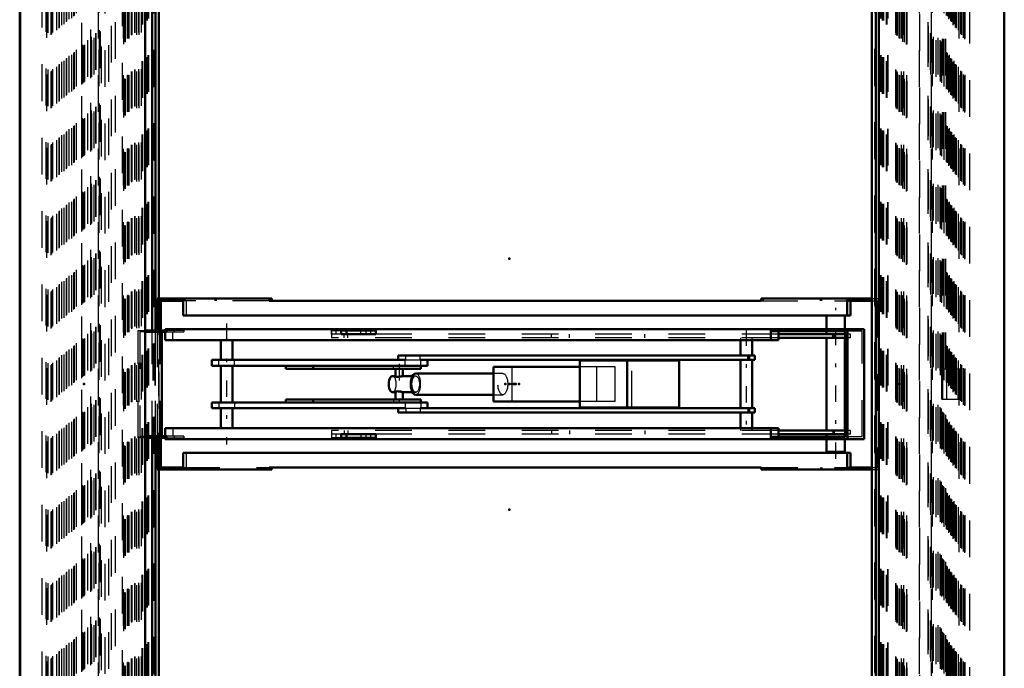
# Model space of a CAD drawing. Header units: millimetres. Extents: x 0 to 428, y 0 to 298.
# Tile 8 of 40: x 111 to 138, y 97 to 115. Entities that reach past the tile are written whole.
import ezdxf

# ---------------------------------------------------------------- set-up
doc = ezdxf.new("R2010")
doc.units = ezdxf.units.MM
doc.linetypes.add('Center', pattern=[1.5, 0.45, -0.5, 0.05, -0.5])
doc.linetypes.add('Dashed', pattern=[2, 1, -1])
for name, color, linetype, lineweight in [('am_0', 7, 'Continuous', 50), ('am_12', 3, 'Continuous', 25), ('am_3', 6, 'Dashed', 25), ('am_6', 2, 'Continuous', 35), ('am_7', 7, 'Center', 25), ('am_9', 7, 'Continuous', 50)]:
    doc.layers.add(name, color=color, linetype=linetype, lineweight=lineweight)

# ---------------------------------------------------------------- blocks, each defined once
blk = doc.blocks.new('2_FGS3001202402511U_0_in_FDFneo120240C2325N1N4N_300Cl0__1203')
at = {"layer": 'am_0'}
for p, q in [((115.177, 106.938), (115.177, 106.068)), ((115.177, 106.938), (118.3, 106.938)), ((115.237, 106.878), (115.883, 106.878)), ((115.237, 106.068), (115.237, 106.878)), ((115.276, 106.068), (115.276, 106.878)), ((115.694, 106.938), (115.694, 106.878)), ((115.883, 106.938), (115.883, 106.478)), ((118.23, 106.878), (118.23, 106.938)), ((131.636, 106.878), (118.23, 106.878)), ((118.3, 106.938), (118.3, 106.878)), ((131.636, 106.938), (134.654, 106.938)), ((131.636, 106.878), (131.636, 106.938)), ((133.983, 106.478), (133.983, 106.938)), ((134.026, 106.878), (134.026, 106.938)), ((134.026, 106.878), (134.654, 106.878)), ((134.073, 106.478), (134.073, 106.878)), ((134.312, 106.878), (134.312, 106.938)), ((134.073, 106.478), (115.883, 106.478)), ((115.177, 103.148), (115.177, 102.278)), ((115.237, 102.338), (115.237, 103.148)), ((115.276, 102.338), (115.276, 103.148)), ((134.073, 102.738), (115.883, 102.738)), ((115.883, 102.738), (115.883, 102.278)), ((133.983, 102.738), (133.983, 102.278)), ((134.073, 102.338), (134.073, 102.738)), ((115.177, 102.278), (118.3, 102.278)), ((115.883, 102.338), (115.237, 102.338)), ((115.694, 102.338), (115.694, 102.278)), ((118.23, 102.278), (118.23, 102.338)), ((131.636, 102.338), (118.23, 102.338)), ((118.3, 102.338), (118.3, 102.278)), ((131.636, 102.338), (131.636, 102.278)), ((131.636, 102.278), (134.654, 102.278)), ((134.026, 102.338), (134.654, 102.338)), ((134.026, 102.338), (134.026, 102.278)), ((134.312, 102.338), (134.312, 102.278))]:
    blk.add_line(p, q, dxfattribs=at)
at = {"layer": 'am_3'}
for p, q in [((115.217, 106.938), (115.217, 102.278)), ((118.23, 106.878), (115.883, 106.878)), ((115.926, 106.938), (115.926, 106.878)), ((115.973, 106.478), (115.973, 106.878)), ((116.748, 106.938), (116.748, 106.878)), ((116.788, 106.938), (116.788, 106.878)), ((131.636, 106.878), (134.026, 106.878)), ((131.706, 106.878), (131.706, 106.938)), ((133.257, 106.878), (133.257, 106.938)), ((133.297, 106.878), (133.297, 106.938)), ((134.654, 106.938), (134.868, 106.938)), ((134.654, 106.878), (134.809, 106.878)), ((134.769, 102.338), (134.769, 106.878)), ((134.809, 106.878), (134.809, 102.338)), ((134.829, 106.938), (134.829, 102.278)), ((134.868, 102.278), (134.868, 106.938)), ((115.177, 106.068), (115.177, 103.148)), ((115.237, 103.148), (115.237, 106.068)), ((115.276, 103.148), (115.276, 106.068)), ((115.973, 102.338), (115.973, 102.738)), ((115.883, 102.338), (118.23, 102.338)), ((115.926, 102.338), (115.926, 102.278)), ((116.748, 102.338), (116.748, 102.278)), ((116.788, 102.278), (116.788, 102.338)), ((131.636, 102.338), (134.026, 102.338)), ((131.706, 102.338), (131.706, 102.278)), ((133.257, 102.338), (133.257, 102.278)), ((133.297, 102.338), (133.297, 102.278)), ((134.654, 102.338), (134.809, 102.338)), ((134.654, 102.278), (134.868, 102.278))]:
    blk.add_line(p, q, dxfattribs=at)
at = {"layer": 'am_6'}
for tag, p, flags in [('NB', (139.868, 106.938), 8), ('NN', (139.868, 106.438), 8), ('NT', (139.868, 105.938), 8), ('NBSYN', (139.868, 105.438), 8), ('LINA', (139.868, 104.938), 8), ('CATALOG', (139.868, 104.438), 8), ('IDNR', (139.868, 103.938), 8), ('PN', (139.868, 103.438), 8), ('LODLEVEL', (139.868, 102.938), 8), ('L', (139.868, 102.438), 8), ('W', (139.868, 101.938), 8), ('DP', (139.868, 101.438), 8), ('OP', (139.868, 100.938), 8), ('PPATH', (139.868, 100.438), 8), ('ExcludeFromBOM', (139.868, 99.438), 8), ('PSOL_0', (139.868, 98.938), 9), ('PSOL_1', (139.868, 98.438), 9), ('PSOL_2', (139.868, 97.938), 9)]:
    blk.add_attdef(tag, p, '', height=0.5, dxfattribs=dict(at, flags=flags))
blk = doc.blocks.new('3_Flat_Glass_Skylight_300120240_6_0_in_FDFneo120240C2325N1N4N_300Cl0__1203')
at = {"layer": 'am_3'}
for p, q in [((114.217, 127.359), (114.217, 81.858)), ((114.28, 81.938), (114.28, 127.278)), ((114.31, 81.93), (114.31, 127.286)), ((135.503, 81.938), (135.503, 127.278)), ((135.549, 81.93), (135.549, 127.286)), ((135.606, 81.858), (135.606, 127.359)), ((114.382, 82.04), (114.382, 127.176)), ((114.403, 82.023), (114.403, 127.193)), ((114.415, 82.023), (114.415, 127.193)), ((114.481, 82.114), (114.481, 127.103)), ((114.484, 82.121), (114.484, 127.096)), ((114.567, 82.176), (114.567, 127.041)), ((135.318, 82.176), (135.318, 127.041)), ((135.338, 127.096), (135.338, 82.121)), ((135.355, 82.114), (135.355, 127.103)), ((135.402, 82.04), (135.402, 127.176)), ((135.457, 82.023), (135.457, 127.193)), ((135.469, 82.023), (135.469, 127.193))]:
    blk.add_line(p, q, dxfattribs=at)
at = {"layer": 'am_6'}
for tag, p, flags in [('NB', (140.606, 127.36), 8), ('NN', (140.606, 126.86), 8), ('NT', (140.606, 126.36), 8), ('NBSYN', (140.606, 125.86), 8), ('LINA', (140.606, 125.36), 8), ('CATALOG', (140.606, 124.86), 8), ('IDNR', (140.606, 124.36), 8), ('PN', (140.606, 123.86), 8), ('LODLEVEL', (140.606, 123.36), 8), ('L', (140.606, 122.86), 8), ('W', (140.606, 122.36), 8), ('PPATH', (140.606, 121.86), 8), ('ExcludeFromBOM', (140.606, 120.86), 8), ('PSOL_0', (140.606, 120.36), 9), ('PSOL_1', (140.606, 119.86), 9), ('PSOL_2', (140.606, 119.36), 9)]:
    blk.add_attdef(tag, p, '', height=0.5, dxfattribs=dict(at, flags=flags))
blk = doc.blocks.new('4_Flat_Glass_Skylight_300120240_12_0_in_FDFneo120240C2325N1N4N_300Cl0__1203')
at = {"layer": 'am_3'}
for p, q in [((114.77, 82.41), (114.77, 126.806)), ((114.789, 82.41), (114.789, 126.806)), ((135.054, 82.41), (135.054, 126.806)), ((135.073, 82.41), (135.073, 126.806)), ((114.933, 82.574), (114.933, 126.642)), ((114.952, 82.574), (114.952, 126.642)), ((134.891, 82.574), (134.891, 126.642)), ((134.91, 82.574), (134.91, 126.642))]:
    blk.add_line(p, q, dxfattribs=at)
at = {"layer": 'am_6'}
for tag, p, flags in [('NB', (140.073, 126.806), 8), ('NN', (140.073, 126.306), 8), ('NT', (140.073, 125.806), 8), ('NBSYN', (140.073, 125.306), 8), ('LINA', (140.073, 124.806), 8), ('CATALOG', (140.073, 124.306), 8), ('IDNR', (140.073, 123.806), 8), ('PN', (140.073, 123.306), 8), ('LODLEVEL', (140.073, 122.806), 8), ('L', (140.073, 122.306), 8), ('W', (140.073, 121.806), 8), ('PPATH', (140.073, 121.306), 8), ('ExcludeFromBOM', (140.073, 120.306), 8), ('PSOL_0', (140.073, 119.806), 9), ('PSOL_1', (140.073, 119.306), 9), ('PSOL_2', (140.073, 118.806), 9)]:
    blk.add_attdef(tag, p, '', height=0.5, dxfattribs=dict(at, flags=flags))
blk = doc.blocks.new('5_Flat_Glass_Skylight_300120240_5_0_in_FDFneo120240C2325N1N4N_300Cl0__1203')
at = {"layer": 'am_3'}
for p, q in [((114.881, 82.518), (114.881, 126.698)), ((114.911, 82.518), (114.911, 126.698)), ((134.951, 82.518), (134.951, 126.698)), ((134.98, 82.518), (134.98, 126.698)), ((115.08, 82.718), (115.08, 126.498)), ((115.11, 82.718), (115.11, 126.498)), ((134.752, 82.718), (134.752, 126.498)), ((134.781, 82.718), (134.781, 126.498))]:
    blk.add_line(p, q, dxfattribs=at)
at = {"layer": 'am_6'}
for tag, p, flags in [('NB', (139.98, 126.698), 8), ('NN', (139.98, 126.198), 8), ('NT', (139.98, 125.698), 8), ('NBSYN', (139.98, 125.198), 8), ('LINA', (139.98, 124.698), 8), ('CATALOG', (139.98, 124.198), 8), ('IDNR', (139.98, 123.698), 8), ('PN', (139.98, 123.198), 8), ('LODLEVEL', (139.98, 122.698), 8), ('L', (139.98, 122.198), 8), ('W', (139.98, 121.698), 8), ('PPATH', (139.98, 121.198), 8), ('ExcludeFromBOM', (139.98, 120.198), 8), ('PSOL_0', (139.98, 119.698), 9), ('PSOL_1', (139.98, 119.198), 9), ('PSOL_2', (139.98, 118.698), 9)]:
    blk.add_attdef(tag, p, '', height=0.5, dxfattribs=dict(at, flags=flags))
blk = doc.blocks.new('6_FGS3001202402C4U_0_in_FDFneo120240C2325N1N4N_300Cl0__1203')
at = {"layer": 'am_3'}
for p, q in [((114.68, 82.188), (114.68, 127.028)), ((114.748, 82.188), (114.748, 127.028)), ((135.406, 127.028), (135.406, 82.188)), ((135.474, 127.028), (135.474, 82.188))]:
    blk.add_line(p, q, dxfattribs=at)
at = {"layer": 'am_6'}
for tag, p, flags in [('NB', (140.474, 127.028), 8), ('NN', (140.474, 126.528), 8), ('NT', (140.474, 126.028), 8), ('NBSYN', (140.474, 125.528), 8), ('LINA', (140.474, 125.028), 8), ('CATALOG', (140.474, 124.528), 8), ('IDNR', (140.474, 124.028), 8), ('PN', (140.474, 123.528), 8), ('LODLEVEL', (140.474, 123.028), 8), ('L', (140.474, 122.528), 8), ('W', (140.474, 122.028), 8), ('TG', (140.474, 121.528), 8), ('TG1', (140.474, 121.028), 8), ('OC', (140.474, 120.528), 8), ('PPATH', (140.474, 120.028), 8), ('ExcludeFromBOM', (140.474, 119.028), 8), ('PSOL_0', (140.474, 118.528), 9), ('PSOL_1', (140.474, 118.028), 9), ('PSOL_2', (140.474, 117.528), 9), ('PSOL_3', (140.474, 117.028), 9)]:
    blk.add_attdef(tag, p, '', height=0.5, dxfattribs=dict(at, flags=flags))
blk = doc.blocks.new('7_FGS30012024025C3U_0_in_FDFneo120240C2325N1N4N_300Cl0__1203')
at = {"layer": 'am_0'}
for p, q in [((115.217, 106.938), (115.217, 126.468)), ((115.217, 82.748), (115.217, 102.278))]:
    blk.add_line(p, q, dxfattribs=at)
at = {"layer": 'am_3'}
for p, q in [((113.114, 128.453), (113.114, 80.763)), ((113.121, 80.768), (113.121, 128.449)), ((113.153, 80.803), (113.153, 128.413)), ((113.186, 80.831), (113.186, 128.385)), ((113.207, 80.854), (113.207, 128.362)), ((136.586, 105.018), (136.586, 128.362)), ((136.611, 105.018), (136.611, 128.385)), ((136.633, 105.018), (136.633, 128.413)), ((136.672, 105.018), (136.672, 128.449)), ((136.675, 105.018), (136.675, 128.453)), ((113.362, 128.27), (113.362, 80.947)), ((113.363, 80.947), (113.363, 128.269)), ((113.397, 80.983), (113.397, 128.234)), ((113.46, 81.041), (113.46, 128.175)), ((136.467, 81.041), (136.467, 128.175)), ((136.52, 80.983), (136.52, 128.234)), ((136.558, 80.947), (136.558, 128.27)), ((136.558, 80.947), (136.558, 128.269)), ((113.631, 81.213), (113.631, 128.004)), ((113.848, 127.848), (113.848, 81.368)), ((113.927, 81.368), (113.927, 127.848)), ((136.204, 81.368), (136.204, 127.848)), ((136.284, 81.369), (136.284, 127.848)), ((136.284, 81.368), (136.284, 127.848)), ((136.297, 128.004), (136.297, 81.213)), ((114.037, 81.468), (114.037, 127.748)), ((136.195, 81.468), (136.195, 127.748)), ((114.266, 81.873), (114.266, 127.343)), ((135.618, 81.873), (135.618, 127.343)), ((113.572, 82.023), (113.572, 127.193)), ((114.258, 82.023), (114.258, 127.193)), ((114.367, 82.023), (114.367, 127.193)), ((114.371, 82.023), (114.371, 127.193)), ((114.403, 82.023), (114.403, 127.193)), ((114.411, 82.023), (114.411, 127.193)), ((114.575, 82.184), (114.575, 127.032)), ((114.578, 82.184), (114.578, 127.032)), ((114.62, 82.128), (114.62, 127.088)), ((114.686, 82.128), (114.686, 127.088)), ((135.309, 82.184), (135.309, 127.032)), ((135.312, 82.184), (135.312, 127.032)), ((135.457, 82.023), (135.457, 127.193)), ((135.465, 82.023), (135.465, 127.193)), ((135.465, 82.128), (135.465, 127.088)), ((135.501, 82.023), (135.501, 127.193)), ((135.505, 82.023), (135.505, 127.193)), ((135.531, 82.128), (135.531, 127.088)), ((135.61, 82.023), (135.61, 127.193)), ((136.287, 82.023), (136.287, 127.193)), ((113.595, 82.728), (113.595, 126.488)), ((115.12, 82.728), (115.12, 126.488)), ((115.124, 82.568), (115.124, 126.648)), ((115.131, 82.568), (115.131, 126.648)), ((134.771, 82.728), (134.771, 126.488)), ((134.868, 82.728), (134.868, 126.488)), ((135.094, 82.568), (135.094, 126.648)), ((135.101, 82.568), (135.101, 126.648)), ((136.31, 82.728), (136.31, 126.488)), ((115.217, 102.278), (115.217, 106.938)), ((136.566, 104.198), (136.566, 105.018)), ((137.055, 105.018), (136.566, 105.018)), ((136.571, 104.198), (136.571, 105.018)), ((136.587, 105.018), (136.587, 104.198)), ((136.703, 104.198), (136.703, 105.018)), ((137.009, 104.198), (137.009, 105.018)), ((137.053, 104.198), (137.053, 105.018)), ((137.055, 104.198), (137.055, 105.018)), ((136.566, 104.198), (137.055, 104.198)), ((136.586, 80.854), (136.586, 104.198)), ((136.611, 80.831), (136.611, 104.198)), ((136.633, 80.803), (136.633, 104.198)), ((136.672, 80.768), (136.672, 104.198)), ((136.675, 80.763), (136.675, 104.198))]:
    blk.add_line(p, q, dxfattribs=at)
at = {"layer": 'am_6'}
for tag, p, flags in [('NB', (142.055, 128.453), 8), ('NN', (142.055, 127.953), 8), ('NT', (142.055, 127.453), 8), ('NBSYN', (142.055, 126.953), 8), ('LINA', (142.055, 126.453), 8), ('CATALOG', (142.055, 125.953), 8), ('IDNR', (142.055, 125.453), 8), ('PN', (142.055, 124.953), 8), ('LODLEVEL', (142.055, 124.453), 8), ('L', (142.055, 123.953), 8), ('W', (142.055, 123.453), 8), ('DP', (142.055, 122.953), 8), ('OP', (142.055, 122.453), 8), ('OC', (142.055, 121.953), 8), ('ExcludeFromBOM', (142.055, 120.953), 8), ('PSOL_0', (142.055, 120.453), 9), ('PSOL_1', (142.055, 119.953), 9), ('PSOL_2', (142.055, 119.453), 9)]:
    blk.add_attdef(tag, p, '', height=0.5, dxfattribs=dict(at, flags=flags))
blk = doc.blocks.new('8_Flat_Glass_Skylight_3001202402_2_0_in_FDFneo120240C2325N1N4N_300Cl0__1203')
at = {"layer": 'am_0'}
for p, q in [((115.042, 106.068), (115.042, 126.468)), ((115.128, 106.068), (115.128, 126.468)), ((134.654, 82.872), (134.654, 126.345)), ((115.042, 82.748), (115.042, 103.148)), ((115.128, 82.748), (115.128, 103.148))]:
    blk.add_line(p, q, dxfattribs=at)
at = {"layer": 'am_3'}
for p, q in [((112.035, 129.322), (112.035, 79.894)), ((112.139, 129.204), (112.139, 80.012)), ((112.171, 80.045), (112.171, 129.171)), ((112.192, 129.182), (112.192, 80.034)), ((137.16, 80.045), (137.16, 129.171)), ((137.192, 80.012), (137.192, 129.204)), ((137.202, 80.034), (137.202, 129.182)), ((137.327, 79.894), (137.327, 129.322)), ((112.282, 80.125), (112.282, 129.092)), ((112.3, 80.148), (112.3, 129.069)), ((112.333, 80.19), (112.333, 129.026)), ((112.441, 80.251), (112.441, 128.966)), ((112.504, 80.312), (112.504, 128.904)), ((112.514, 80.33), (112.514, 128.886)), ((136.936, 80.33), (136.936, 128.886)), ((136.961, 80.312), (136.961, 128.904)), ((137.021, 80.251), (137.021, 128.966)), ((137.03, 129.026), (137.03, 80.19)), ((137.085, 80.148), (137.085, 129.069)), ((137.112, 80.125), (137.112, 129.092)), ((112.576, 80.392), (112.576, 128.825)), ((112.644, 80.414), (112.644, 128.802)), ((112.706, 80.476), (112.706, 128.741)), ((112.716, 80.494), (112.716, 128.723)), ((112.778, 80.555), (112.778, 128.661)), ((112.846, 80.578), (112.846, 128.639)), ((112.908, 80.639), (112.908, 128.577)), ((136.715, 80.639), (136.715, 128.577)), ((136.752, 80.555), (136.752, 128.661)), ((136.775, 80.578), (136.775, 128.639)), ((136.813, 80.494), (136.813, 128.723)), ((136.838, 80.476), (136.838, 128.741)), ((136.875, 80.392), (136.875, 128.825)), ((136.898, 80.414), (136.898, 128.802)), ((112.918, 80.657), (112.918, 128.559)), ((112.981, 80.719), (112.981, 128.498)), ((113.122, 80.822), (113.122, 128.395)), ((113.148, 80.851), (113.148, 128.365)), ((136.533, 80.851), (136.533, 128.365)), ((136.566, 80.822), (136.566, 128.395)), ((136.629, 80.719), (136.629, 128.498)), ((136.69, 80.657), (136.69, 128.559)), ((113.283, 80.979), (113.283, 128.237)), ((113.382, 81.068), (113.382, 128.148)), ((113.499, 81.168), (113.499, 128.048)), ((113.51, 81.168), (113.51, 128.048)), ((136.253, 128.049), (136.253, 81.167)), ((136.254, 81.168), (136.254, 128.048)), ((136.265, 81.169), (136.265, 128.048)), ((136.265, 81.168), (136.265, 128.048)), ((136.335, 81.068), (136.335, 128.148)), ((136.413, 80.979), (136.413, 128.237)), ((113.602, 81.252), (113.602, 127.964)), ((136.19, 81.252), (136.19, 127.964)), ((114.473, 82.128), (114.473, 127.088)), ((114.496, 82.128), (114.496, 127.088)), ((135.319, 82.128), (135.319, 127.088)), ((135.342, 82.128), (135.342, 127.088)), ((115.069, 82.704), (115.069, 126.512)), ((115.084, 82.704), (115.084, 126.512)), ((134.74, 82.748), (134.74, 126.468)), ((134.769, 82.704), (134.769, 126.512)), ((134.783, 82.704), (134.783, 126.512)), ((115.042, 103.148), (115.042, 106.068)), ((115.128, 103.148), (115.128, 106.068))]:
    blk.add_line(p, q, dxfattribs=at)
at = {"layer": 'am_6'}
for tag, p, flags in [('NB', (142.327, 129.323), 8), ('NN', (142.327, 128.823), 8), ('NT', (142.327, 128.323), 8), ('NBSYN', (142.327, 127.823), 8), ('LINA', (142.327, 127.323), 8), ('CATALOG', (142.327, 126.823), 8), ('IDNR', (142.327, 126.323), 8), ('PN', (142.327, 125.823), 8), ('LODLEVEL', (142.327, 125.323), 8), ('L', (142.327, 124.823), 8), ('W', (142.327, 124.323), 8), ('DP', (142.327, 123.823), 8), ('ExcludeFromBOM', (142.327, 122.823), 8), ('PSOL_0', (142.327, 122.323), 9), ('PSOL_1', (142.327, 121.823), 9)]:
    blk.add_attdef(tag, p, '', height=0.5, dxfattribs=dict(at, flags=flags))
blk = doc.blocks.new('9_FGS30012024025314U_0_in_FDFneo120240C2325N1N4N_300Cl0__1203')
at = {"layer": 'am_0'}
blk.add_line((134.768, 82.873), (134.768, 126.343), dxfattribs=at)
at = {"layer": 'am_3'}
for p, q in [((113.648, 127.808), (113.648, 81.408)), ((135.968, 81.688), (135.968, 127.528))]:
    blk.add_line(p, q, dxfattribs=at)
at = {"layer": 'am_6'}
for tag, p, flags in [('NB', (140.968, 127.808), 8), ('NN', (140.968, 127.308), 8), ('NT', (140.968, 126.808), 8), ('NBSYN', (140.968, 126.308), 8), ('LINA', (140.968, 125.808), 8), ('CATALOG', (140.968, 125.308), 8), ('IDNR', (140.968, 124.808), 8), ('PN', (140.968, 124.308), 8), ('LODLEVEL', (140.968, 123.808), 8), ('L', (140.968, 123.308), 8), ('W', (140.968, 122.808), 8), ('DP', (140.968, 122.308), 8), ('OP', (140.968, 121.808), 8), ('BA', (140.968, 121.308), 8), ('ExcludeFromBOM', (140.968, 120.308), 8), ('PSOL_0', (140.968, 119.808), 9), ('PSOL_1', (140.968, 119.308), 9), ('PSOL_2', (140.968, 118.808), 9)]:
    blk.add_attdef(tag, p, '', height=0.5, dxfattribs=dict(at, flags=flags))
blk = doc.blocks.new('10_FGS30012024025C310U_0_in_FDFneo120240C2325N1N4N_300Cl0__1203')
at = {"layer": 'am_0'}
for p, q in [((133.421, 106.478), (133.421, 106.108)), ((133.921, 106.108), (133.921, 106.478)), ((114.848, 106.068), (115.433, 106.068)), ((115.433, 106.028), (114.848, 106.028)), ((115.295, 106.068), (115.295, 106.028)), ((115.305, 106.028), (115.305, 103.188)), ((115.394, 106.068), (115.394, 106.108)), ((134.452, 106.108), (115.394, 106.108)), ((115.394, 105.808), (115.394, 106.028)), ((115.433, 106.068), (115.433, 106.028)), ((121.132, 106.068), (120.191, 106.068)), ((120.191, 106.068), (120.191, 105.968)), ((120.334, 105.968), (120.334, 106.068)), ((121.132, 105.968), (121.132, 106.068)), ((131.901, 105.808), (131.901, 106.108)), ((131.907, 106.048), (131.907, 106.108)), ((133.933, 106.048), (131.907, 106.048)), ((132.114, 105.808), (132.114, 106.048)), ((133.421, 106.048), (133.421, 105.968)), ((133.921, 105.968), (133.921, 106.048)), ((133.933, 103.168), (133.933, 106.048)), ((133.993, 106.108), (133.993, 103.108)), ((134.452, 106.108), (134.452, 103.108)), ((132.114, 105.808), (115.394, 105.808)), ((116.907, 105.808), (116.907, 105.268)), ((117.227, 105.268), (117.227, 105.808)), ((121.132, 105.968), (120.191, 105.968)), ((131.075, 105.808), (131.075, 105.383)), ((131.395, 105.383), (131.395, 105.808)), ((133.933, 105.968), (132.114, 105.968)), ((133.933, 105.868), (132.114, 105.868)), ((133.421, 105.868), (133.421, 103.348)), ((133.625, 105.868), (133.625, 105.968)), ((133.921, 103.348), (133.921, 105.868)), ((121.936, 105.268), (116.667, 105.268)), ((116.667, 105.268), (116.667, 105.108)), ((131.468, 105.383), (121.748, 105.383)), ((121.748, 105.383), (121.748, 105.268)), ((131.468, 105.268), (122.345, 105.268)), ((122.548, 105.108), (122.548, 105.268)), ((129.406, 105.248), (126.696, 105.248)), ((126.696, 103.968), (126.696, 105.248)), ((127.991, 103.968), (127.991, 105.248)), ((129.406, 103.968), (129.406, 105.248)), ((131.075, 105.268), (131.075, 103.948)), ((131.315, 105.268), (131.315, 105.383)), ((131.395, 103.948), (131.395, 105.268)), ((131.468, 105.268), (131.468, 105.383)), ((122.548, 105.108), (116.667, 105.108)), ((116.907, 105.108), (116.907, 104.108)), ((117.227, 104.108), (117.227, 105.108)), ((118.685, 105.028), (118.685, 105.108)), ((122.359, 105.028), (118.685, 105.028)), ((119.429, 105.028), (119.429, 105.108)), ((121.668, 105.028), (121.668, 104.823)), ((121.868, 104.828), (121.868, 105.028)), ((122.359, 105.028), (122.359, 105.108)), ((126.696, 105.078), (124.344, 105.078)), ((124.344, 104.138), (124.344, 105.078)), ((121.668, 104.828), (121.591, 104.828)), ((122.136, 104.828), (121.856, 104.828)), ((124.344, 104.898), (122.223, 104.898)), ((122.359, 104.188), (118.685, 104.188)), ((118.685, 104.188), (118.685, 104.108)), ((119.429, 104.188), (119.429, 104.108)), ((121.591, 104.388), (121.668, 104.388)), ((121.668, 104.393), (121.668, 104.188)), ((121.856, 104.388), (122.136, 104.388)), ((121.868, 104.188), (121.868, 104.388)), ((122.223, 104.318), (124.344, 104.318)), ((122.359, 104.188), (122.359, 104.108)), ((116.667, 104.108), (116.667, 103.948)), ((122.548, 104.108), (116.667, 104.108)), ((121.936, 103.948), (116.667, 103.948)), ((116.907, 103.948), (116.907, 103.408)), ((117.227, 103.408), (117.227, 103.948)), ((121.748, 103.948), (121.748, 103.833)), ((131.468, 103.948), (122.345, 103.948)), ((122.548, 103.948), (122.548, 104.108)), ((126.696, 104.138), (124.344, 104.138)), ((129.406, 103.968), (126.696, 103.968)), ((131.315, 103.948), (131.315, 103.833)), ((131.468, 103.948), (131.468, 103.833)), ((131.468, 103.833), (121.748, 103.833)), ((131.075, 103.833), (131.075, 103.408)), ((131.395, 103.408), (131.395, 103.833)), ((132.114, 103.408), (115.394, 103.408)), ((115.394, 103.408), (115.394, 103.188)), ((131.901, 103.408), (131.901, 103.108)), ((132.114, 103.408), (132.114, 103.168)), ((133.933, 103.348), (132.114, 103.348)), ((133.625, 103.348), (133.625, 103.248)), ((115.433, 103.188), (114.848, 103.188)), ((115.433, 103.148), (114.848, 103.148)), ((115.295, 103.188), (115.295, 103.148)), ((115.394, 103.148), (115.394, 103.108)), ((134.452, 103.108), (115.394, 103.108)), ((115.433, 103.188), (115.433, 103.148)), ((121.132, 103.248), (120.191, 103.248)), ((120.191, 103.248), (120.191, 103.148)), ((121.132, 103.148), (120.191, 103.148)), ((120.334, 103.248), (120.334, 103.148)), ((121.132, 103.248), (121.132, 103.148)), ((131.907, 103.168), (133.933, 103.168)), ((131.907, 103.108), (131.907, 103.168)), ((133.933, 103.248), (132.114, 103.248)), ((133.421, 103.248), (133.421, 103.168)), ((133.421, 103.108), (133.421, 102.758)), ((133.921, 103.168), (133.921, 103.248)), ((133.921, 102.758), (133.921, 103.108)), ((133.421, 102.758), (133.921, 102.758))]:
    blk.add_line(p, q, dxfattribs=at)
for points in [[(121.757, 104.808), (121.728, 104.804), (121.702, 104.806), (121.683, 104.811), (121.671, 104.818), (121.668, 104.823)], [(121.857, 104.828), (121.852, 104.828), (121.832, 104.825), (121.806, 104.819), (121.773, 104.811), (121.757, 104.808)], [(121.668, 104.393), (121.668, 104.395), (121.676, 104.402), (121.695, 104.41), (121.723, 104.412), (121.752, 104.41), (121.757, 104.409)], [(121.757, 104.409), (121.791, 104.402), (121.823, 104.394), (121.848, 104.389), (121.857, 104.388)]]:
    blk.add_lwpolyline(points, dxfattribs=at)
for centre, major_axis in [((121.591, 104.608), (0, 0.22)), ((122.223, 104.608), (0, 0.29))]:
    blk.add_ellipse(centre, major_axis=major_axis, ratio=0.462425, start_param=0, end_param=3.141593, dxfattribs=at)
at = {"layer": 'am_12'}
for p, q in [((116.854, 105.108), (116.854, 105.268)), ((121.936, 105.108), (121.936, 105.268)), ((122.345, 105.268), (122.345, 105.383)), ((116.854, 104.108), (116.854, 103.948)), ((121.936, 104.108), (121.936, 103.948)), ((122.345, 103.948), (122.345, 103.833))]:
    blk.add_line(p, q, dxfattribs=at)
at = {"layer": 'am_3'}
for p, q in [((133.421, 106.498), (133.421, 106.478)), ((133.421, 106.498), (133.921, 106.498)), ((133.921, 106.478), (133.921, 106.498)), ((114.661, 106.068), (114.848, 106.068)), ((114.661, 103.148), (114.661, 106.068)), ((114.848, 106.028), (114.701, 106.028)), ((114.701, 106.028), (114.701, 103.188)), ((115.265, 103.148), (115.265, 106.068)), ((115.899, 106.068), (115.433, 106.068)), ((115.433, 106.028), (115.899, 106.028)), ((115.607, 106.068), (115.607, 106.108)), ((115.607, 105.808), (115.607, 106.028)), ((115.647, 106.028), (115.647, 106.068)), ((115.899, 106.068), (115.899, 106.028)), ((119.924, 106.068), (119.924, 105.868)), ((119.924, 106.068), (120.191, 106.068)), ((119.925, 105.968), (119.925, 106.068)), ((120.054, 105.968), (120.054, 106.068)), ((120.723, 105.968), (120.723, 106.068)), ((120.862, 106.068), (120.862, 105.968)), ((120.999, 105.968), (120.999, 106.068)), ((132.11, 106.048), (132.11, 106.108)), ((132.114, 106.048), (132.114, 106.108)), ((133.421, 106.108), (133.421, 106.048)), ((133.559, 106.048), (133.559, 106.108)), ((133.815, 106.048), (133.815, 106.108)), ((133.921, 106.048), (133.921, 106.108)), ((134.392, 106.048), (133.933, 106.048)), ((134.392, 103.168), (134.392, 106.048)), ((132.114, 105.868), (119.924, 105.868)), ((120.191, 105.968), (119.925, 105.968)), ((120.271, 105.868), (120.271, 105.968)), ((120.377, 105.868), (120.377, 105.968)), ((132.114, 105.968), (121.132, 105.968)), ((125.927, 105.868), (125.927, 105.968)), ((126.416, 105.868), (126.416, 105.968)), ((128.466, 105.868), (128.466, 105.968)), ((131.075, 105.868), (131.075, 105.808)), ((131.395, 105.808), (131.395, 105.868)), ((133.592, 105.868), (133.592, 105.968)), ((134.071, 105.968), (133.933, 105.968)), ((134.071, 105.868), (133.933, 105.868)), ((134.071, 105.868), (134.071, 105.968)), ((117.28, 105.108), (117.28, 105.268)), ((121.936, 105.268), (122.345, 105.268)), ((121.952, 105.268), (121.952, 105.383)), ((122.361, 105.108), (122.361, 105.268)), ((128.111, 103.968), (128.111, 105.248)), ((131.273, 105.268), (131.273, 105.383)), ((121.616, 105.028), (121.616, 105.108)), ((124.853, 104.138), (124.853, 105.078)), ((127.66, 105.078), (126.696, 105.078)), ((127.151, 105.078), (127.151, 104.138)), ((127.66, 104.138), (127.66, 105.078)), ((121.68, 104.828), (121.668, 104.828)), ((121.679, 104.828), (121.692, 104.827)), ((121.868, 104.823), (121.868, 104.828)), ((122.223, 104.828), (122.136, 104.828)), ((124.598, 104.898), (124.344, 104.898)), ((121.616, 104.188), (121.616, 104.108)), ((121.668, 104.388), (121.68, 104.388)), ((121.868, 104.388), (121.868, 104.393)), ((122.136, 104.388), (122.223, 104.388)), ((124.344, 104.318), (124.598, 104.318)), ((117.28, 104.108), (117.28, 103.948)), ((121.936, 103.948), (122.345, 103.948)), ((121.952, 103.948), (121.952, 103.833)), ((122.361, 104.108), (122.361, 103.948)), ((127.66, 104.138), (126.696, 104.138)), ((131.273, 103.948), (131.273, 103.833)), ((115.607, 103.408), (115.607, 103.188)), ((119.924, 103.348), (119.924, 103.148)), ((132.114, 103.348), (119.924, 103.348)), ((120.271, 103.348), (120.271, 103.248)), ((120.377, 103.348), (120.377, 103.248)), ((125.927, 103.348), (125.927, 103.248)), ((126.416, 103.348), (126.416, 103.248)), ((128.466, 103.348), (128.466, 103.248)), ((131.075, 103.408), (131.075, 103.348)), ((131.395, 103.348), (131.395, 103.408)), ((133.592, 103.348), (133.592, 103.248)), ((134.071, 103.348), (133.933, 103.348)), ((134.071, 103.248), (134.071, 103.348)), ((114.848, 103.148), (114.661, 103.148)), ((114.701, 103.188), (114.848, 103.188)), ((115.899, 103.188), (115.433, 103.188)), ((115.433, 103.148), (115.899, 103.148)), ((115.607, 103.148), (115.607, 103.108)), ((115.647, 103.148), (115.647, 103.188)), ((115.899, 103.188), (115.899, 103.148)), ((120.191, 103.148), (119.924, 103.148)), ((120.191, 103.248), (119.925, 103.248)), ((119.925, 103.248), (119.925, 103.148)), ((120.054, 103.148), (120.054, 103.248)), ((120.723, 103.248), (120.723, 103.148)), ((120.862, 103.248), (120.862, 103.148)), ((120.999, 103.148), (120.999, 103.248)), ((132.114, 103.248), (121.132, 103.248)), ((132.11, 103.108), (132.11, 103.168)), ((132.114, 103.168), (132.114, 103.108)), ((133.421, 103.168), (133.421, 103.108)), ((133.559, 103.108), (133.559, 103.168)), ((133.815, 103.108), (133.815, 103.168)), ((133.921, 103.108), (133.921, 103.168)), ((134.071, 103.248), (133.933, 103.248)), ((134.392, 103.168), (133.933, 103.168))]:
    blk.add_line(p, q, dxfattribs=at)
for points in [[(121.668, 104.823), (121.669, 104.825), (121.678, 104.828), (121.679, 104.828)], [(121.692, 104.827), (121.696, 104.826), (121.721, 104.821), (121.751, 104.813), (121.769, 104.809)], [(121.769, 104.809), (121.786, 104.806), (121.818, 104.804), (121.841, 104.807), (121.858, 104.813), (121.867, 104.821), (121.868, 104.823)], [(121.868, 104.823), (121.865, 104.827), (121.857, 104.828)], [(121.868, 104.393), (121.864, 104.4), (121.848, 104.407), (121.823, 104.412), (121.794, 104.411), (121.768, 104.407)], [(121.679, 104.388), (121.67, 104.39), (121.668, 104.393)], [(121.768, 104.407), (121.765, 104.406), (121.734, 104.399), (121.704, 104.392), (121.682, 104.388), (121.679, 104.388)], [(121.863, 104.389), (121.868, 104.393), (121.868, 104.393)]]:
    blk.add_lwpolyline(points, dxfattribs=at)
for centre, major_axis in [((121.591, 104.608), (0, 0.22)), ((122.223, 104.608), (0, 0.29))]:
    blk.add_ellipse(centre, major_axis=major_axis, ratio=0.462425, start_param=3.141593, end_param=6.283185, dxfattribs=at)
for centre, major_axis in [((122.223, 104.608), (0, 0.22)), ((124.598, 104.608), (0, 0.29))]:
    blk.add_ellipse(centre, major_axis=major_axis, ratio=0.462425, dxfattribs=at)
at = {"layer": 'am_7'}
for p, q in [((133.671, 102.571), (133.671, 106.685)), ((117.067, 106.258), (117.067, 102.958)), ((131.235, 106.104), (131.235, 103.112)), ((121.768, 105.158), (121.768, 104.058))]:
    blk.add_line(p, q, dxfattribs=at)
at = {"layer": 'am_6'}
for tag, p, flags in [('NB', (139.452, 106.685), 8), ('NN', (139.452, 106.185), 8), ('NT', (139.452, 105.685), 8), ('NBSYN', (139.452, 105.185), 8), ('LINA', (139.452, 104.685), 8), ('CATALOG', (139.452, 104.185), 8), ('IDNR', (139.452, 103.685), 8), ('PN', (139.452, 103.185), 8), ('LODLEVEL', (139.452, 102.685), 8), ('L', (139.452, 102.185), 8), ('W', (139.452, 101.685), 8), ('DP', (139.452, 101.185), 8), ('OP', (139.452, 100.685), 8), ('OC', (139.452, 100.185), 8), ('BA', (139.452, 99.685), 8), ('ExcludeFromBOM', (139.452, 98.685), 8), ('PSOL_0', (139.452, 98.185), 9), ('PSOL_1', (139.452, 97.685), 9), ('PSOL_2', (139.452, 97.185), 9), ('PSOL_3', (139.452, 96.685), 9)]:
    blk.add_attdef(tag, p, '', height=0.5, dxfattribs=dict(at, flags=flags))
blk = doc.blocks.new('11_FGS30012024025301U_0_in_FDFneo120240C2325N1N4N_300Cl0__1203')
at = {"layer": 'am_0'}
for p, q in [((111.428, 130.028), (111.428, 79.188)), ((138.268, 79.188), (138.268, 130.028)), ((114.848, 126.608), (114.848, 82.608)), ((134.848, 126.608), (134.848, 82.608))]:
    blk.add_line(p, q, dxfattribs=at)
at = {"layer": 'am_12'}
for p, q in [((111.448, 130.008), (111.448, 79.208)), ((138.248, 130.008), (138.248, 79.208))]:
    blk.add_line(p, q, dxfattribs=at)
at = {"layer": 'am_3'}
for p, q in [((111.446, 130.01), (111.446, 79.206)), ((138.25, 130.01), (138.25, 79.206)), ((113.747, 127.709), (113.747, 81.507)), ((135.949, 127.709), (135.949, 81.507))]:
    blk.add_line(p, q, dxfattribs=at)
at = {"layer": 'am_6'}
for tag, p, flags in [('NB', (143.268, 130.028), 8), ('NN', (143.268, 129.528), 8), ('NT', (143.268, 129.028), 8), ('NBSYN', (143.268, 128.528), 8), ('LINA', (143.268, 128.028), 8), ('CATALOG', (143.268, 127.528), 8), ('IDNR', (143.268, 127.028), 8), ('PN', (143.268, 126.528), 8), ('LODLEVEL', (143.268, 126.028), 8), ('L', (143.268, 125.528), 8), ('W', (143.268, 125.028), 8), ('DP', (143.268, 124.528), 8), ('OP', (143.268, 124.028), 8), ('BA', (143.268, 123.528), 8), ('RT', (143.268, 123.028), 8), ('ExcludeFromBOM', (143.268, 122.028), 8), ('PSOL_0', (143.268, 121.528), 9), ('PSOL_1', (143.268, 121.028), 9), ('PSOL_2', (143.268, 120.528), 9)]:
    blk.add_attdef(tag, p, '', height=0.5, dxfattribs=dict(at, flags=flags))

msp = doc.modelspace()

# ---------------------------------------------------------------- linework, layer by layer
at = {"layer": 'am_9'}
for p in [(124.773, 108.028), (113.18, 104.608), (113.18, 104.608), (124.665, 104.608), (124.773, 104.608), (124.788, 104.608), (124.848, 104.608), (124.848, 104.608), (124.848, 104.608), (124.848, 104.608), (124.848, 104.608), (124.848, 104.608), (124.848, 104.608), (124.848, 104.608), (124.896, 104.608), (124.93, 104.608), (124.93, 104.608), (124.945, 104.608), (124.945, 104.608), (124.945, 104.608), (125.043, 104.608), (125.043, 104.608), (134.81, 104.608), (135.393, 104.608), (135.393, 104.608), (136.848, 104.608), (124.773, 101.188)]:
    msp.add_point(p, dxfattribs=at)

# ---------------------------------------------------------------- block references
for name in ['11_FGS30012024025301U_0_in_FDFneo120240C2325N1N4N_300Cl0__1203', '8_Flat_Glass_Skylight_3001202402_2_0_in_FDFneo120240C2325N1N4N_300Cl0__1203', '7_FGS30012024025C3U_0_in_FDFneo120240C2325N1N4N_300Cl0__1203', '9_FGS30012024025314U_0_in_FDFneo120240C2325N1N4N_300Cl0__1203', '3_Flat_Glass_Skylight_300120240_6_0_in_FDFneo120240C2325N1N4N_300Cl0__1203', '6_FGS3001202402C4U_0_in_FDFneo120240C2325N1N4N_300Cl0__1203', '4_Flat_Glass_Skylight_300120240_12_0_in_FDFneo120240C2325N1N4N_300Cl0__1203', '5_Flat_Glass_Skylight_300120240_5_0_in_FDFneo120240C2325N1N4N_300Cl0__1203', '2_FGS3001202402511U_0_in_FDFneo120240C2325N1N4N_300Cl0__1203', '10_FGS30012024025C310U_0_in_FDFneo120240C2325N1N4N_300Cl0__1203']:
    msp.add_blockref(name, (0, 0))

doc.saveas('drawing.dxf')
